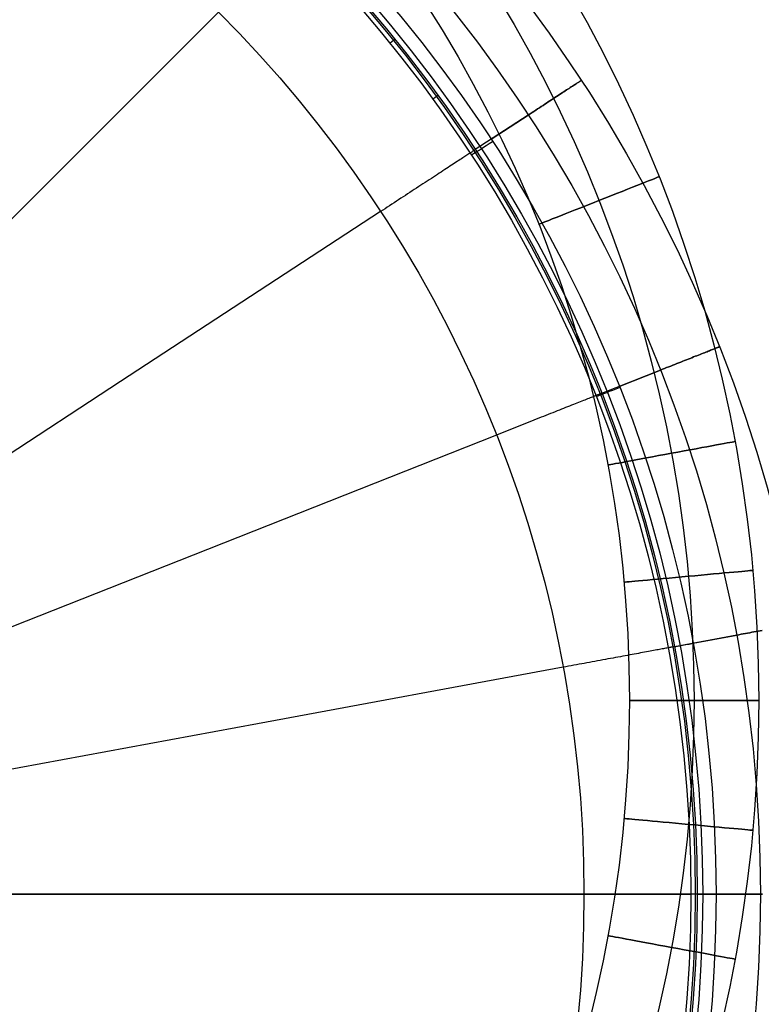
# Model space of a CAD drawing. Extents: x 66.1 to 118.8, y -25.4 to 29.7.
# Tile 10 of 29: x 101 to 112.4, y -4.1 to 11.1. Entities that reach past the tile are written whole.
import ezdxf

# ---------------------------------------------------------------- set-up
doc = ezdxf.new("R2010")
doc.units = 0
doc.layers.add('LAYER_06', color=254, linetype='CONTINUOUS')
doc.layers.add('PREDEFINITO', color=7, linetype='CONTINUOUS')

msp = doc.modelspace()

# ---------------------------------------------------------------- linework, layer by layer
at = {"layer": 'LAYER_06'}
for centre, radius in [((90.4, 0.587, 34.673), 22), ((90.4, 0.587, 35.673), 21), ((90.4, 0.587, 33.673), 21), ((90.4, 0.587, 34.673), 20)]:
    msp.add_circle(centre, radius, dxfattribs=at)
at = {"layer": 'LAYER_06', "extrusion": (-0.368092, 0.929789, 0)}
msp.add_circle((-105.269, 34.673, -32.73), 1, dxfattribs=at)
at = {"layer": 'LAYER_06', "extrusion": (-0.181963, 0.983305, -4.36675e-16)}
msp.add_circle((-109.998, 34.673, -15.872), 1, dxfattribs=at)
at = {"layer": 'LAYER_06', "extrusion": (-0.091359, 0.995818, 0)}
msp.add_circle((-111.075, 34.673, -7.674), 1, dxfattribs=at)
at = {"layer": 'LAYER_06', "extrusion": (0, 1, 0)}
msp.add_circle((-111.4, 34.673, 0.587), 1, dxfattribs=at)
at = {"layer": 'LAYER_06', "extrusion": (0.091365, 0.995817, -7.73906e-16)}
msp.add_circle((-110.968, 34.673, 8.844), 1, dxfattribs=at)
at = {"layer": 'LAYER_06', "extrusion": (0.181966, 0.983305, -4.36675e-16)}
msp.add_circle((-109.784, 34.673, 17.027), 1, dxfattribs=at)
at = {"layer": 'PREDEFINITO'}
for p, q in [((104.046, 11.233, 48.505), (100.646, 7.833, 49.032)), ((109.448, 10.041, 46.338), (109.467, 10.053, 46.311)), ((109.467, 10.053, 43.035), (109.448, 10.041, 43.008)), ((109.467, 10.053, 46.311), (109.485, 10.065, 46.284)), ((109.485, 10.065, 43.062), (109.467, 10.053, 43.035)), ((109.485, 10.065, 46.284), (109.502, 10.076, 46.257)), ((109.502, 10.076, 43.089), (109.485, 10.065, 43.062)), ((109.502, 10.076, 46.257), (109.519, 10.087, 46.228)), ((109.519, 10.087, 43.118), (109.502, 10.076, 43.089)), ((109.519, 10.087, 46.228), (109.534, 10.097, 46.199)), ((109.534, 10.097, 43.147), (109.519, 10.087, 43.118)), ((109.534, 10.097, 46.199), (109.549, 10.106, 46.169)), ((109.549, 10.106, 43.177), (109.534, 10.097, 43.147)), ((109.549, 10.106, 46.169), (109.563, 10.115, 46.139)), ((109.563, 10.115, 43.207), (109.549, 10.106, 43.177)), ((109.563, 10.115, 46.139), (109.575, 10.124, 46.108)), ((109.575, 10.124, 43.238), (109.563, 10.115, 43.207)), ((109.575, 10.124, 46.108), (109.587, 10.131, 46.076)), ((109.587, 10.131, 43.27), (109.575, 10.124, 43.238)), ((109.587, 10.131, 46.076), (109.598, 10.139, 46.044)), ((109.598, 10.139, 43.302), (109.587, 10.131, 43.27)), ((109.598, 10.139, 46.044), (109.608, 10.145, 46.012)), ((109.608, 10.145, 43.334), (109.598, 10.139, 43.302)), ((109.608, 10.145, 46.012), (109.618, 10.151, 45.979)), ((109.618, 10.151, 43.367), (109.608, 10.145, 43.334)), ((109.618, 10.151, 45.979), (109.626, 10.157, 45.946)), ((109.626, 10.157, 43.4), (109.618, 10.151, 43.367)), ((109.626, 10.157, 45.946), (109.633, 10.161, 45.913)), ((109.633, 10.161, 43.433), (109.626, 10.157, 43.4)), ((109.633, 10.161, 45.913), (109.639, 10.165, 45.879)), ((109.639, 10.165, 43.467), (109.633, 10.161, 43.433)), ((109.639, 10.165, 45.879), (109.644, 10.169, 45.845)), ((109.644, 10.169, 43.501), (109.639, 10.165, 43.467)), ((109.644, 10.169, 45.845), (109.649, 10.171, 45.811)), ((109.649, 10.171, 43.535), (109.644, 10.169, 43.501)), ((109.649, 10.171, 45.811), (109.652, 10.174, 45.777)), ((109.652, 10.174, 43.57), (109.649, 10.171, 43.535)), ((109.652, 10.174, 45.777), (109.654, 10.175, 45.742)), ((109.654, 10.175, 43.604), (109.652, 10.174, 43.57)), ((109.654, 10.175, 45.742), (109.655, 10.176, 45.708)), ((109.655, 10.176, 43.638), (109.654, 10.175, 43.604)), ((109.655, 10.176, 45.708), (109.655, 10.176, 45.673)), ((109.655, 10.176, 45.673), (109.655, 10.176, 43.673)), ((109.655, 10.176, 43.673), (109.655, 10.176, 43.638)), ((109.224, 9.894, 46.552), (109.249, 9.91, 46.535)), ((109.249, 9.91, 42.811), (109.224, 9.894, 42.794)), ((109.249, 9.91, 46.535), (109.273, 9.926, 46.517)), ((109.273, 9.926, 42.829), (109.249, 9.91, 42.811)), ((109.273, 9.926, 46.517), (109.298, 9.942, 46.498)), ((109.298, 9.942, 42.848), (109.273, 9.926, 42.829)), ((109.298, 9.942, 46.498), (109.321, 9.957, 46.478)), ((109.321, 9.957, 42.868), (109.298, 9.942, 42.848)), ((109.321, 9.957, 46.478), (109.344, 9.972, 46.457)), ((109.344, 9.972, 42.889), (109.321, 9.957, 42.868)), ((109.344, 9.972, 46.457), (109.366, 9.987, 46.435)), ((109.366, 9.987, 42.911), (109.344, 9.972, 42.889)), ((109.366, 9.987, 46.435), (109.388, 10.001, 46.412)), ((109.388, 10.001, 42.934), (109.366, 9.987, 42.911)), ((109.388, 10.001, 46.412), (109.409, 10.015, 46.388)), ((109.409, 10.015, 42.958), (109.388, 10.001, 42.934)), ((109.409, 10.015, 46.388), (109.429, 10.028, 46.363)), ((109.429, 10.028, 42.983), (109.409, 10.015, 42.958)), ((109.429, 10.028, 46.363), (109.448, 10.041, 46.338)), ((109.448, 10.041, 43.008), (109.429, 10.028, 42.983)), ((107.558, 9.777, 46.373), (107.558, 9.777, 46.273)), ((108.98, 9.734, 46.656), (109.008, 9.753, 46.649)), ((109.008, 9.753, 42.697), (108.98, 9.734, 42.69)), ((109.008, 9.753, 46.649), (109.036, 9.771, 46.641)), ((109.036, 9.771, 42.705), (109.008, 9.753, 42.697)), ((109.036, 9.771, 46.641), (109.064, 9.789, 46.632)), ((109.064, 9.789, 42.714), (109.036, 9.771, 42.705)), ((109.064, 9.789, 46.632), (109.091, 9.807, 46.621)), ((109.091, 9.807, 42.725), (109.064, 9.789, 42.714)), ((109.091, 9.807, 46.621), (109.119, 9.825, 46.61)), ((109.119, 9.825, 42.736), (109.091, 9.807, 42.725)), ((109.119, 9.825, 46.61), (109.146, 9.843, 46.597)), ((109.146, 9.843, 42.749), (109.119, 9.825, 42.736)), ((109.146, 9.843, 46.597), (109.172, 9.86, 46.583)), ((109.172, 9.86, 42.763), (109.146, 9.843, 42.749)), ((109.172, 9.86, 46.583), (109.198, 9.877, 46.568)), ((109.198, 9.877, 42.778), (109.172, 9.86, 42.763)), ((109.198, 9.877, 46.568), (109.224, 9.894, 46.552)), ((109.224, 9.894, 42.794), (109.198, 9.877, 42.778)), ((108.836, 9.64, 42.673), (108.017, 9.105, 42.673)), ((108.262, 9.265, 46.673), (108.836, 9.64, 46.673)), ((108.836, 9.64, 46.673), (108.865, 9.659, 46.672)), ((108.865, 9.659, 42.674), (108.836, 9.64, 42.673)), ((108.865, 9.659, 46.672), (108.894, 9.678, 46.67)), ((108.894, 9.678, 42.676), (108.865, 9.659, 42.674)), ((108.894, 9.678, 46.67), (108.922, 9.697, 46.667)), ((108.922, 9.697, 42.68), (108.894, 9.678, 42.676)), ((108.922, 9.697, 46.667), (108.951, 9.716, 46.662)), ((108.951, 9.716, 42.684), (108.922, 9.697, 42.68)), ((108.951, 9.716, 46.662), (108.98, 9.734, 46.656)), ((108.98, 9.734, 42.69), (108.951, 9.716, 42.684)), ((107.839, 8.989, 47.416), (107.822, 8.977, 47.457)), ((107.856, 9, 47.374), (107.839, 8.989, 47.416)), ((107.873, 9.01, 47.332), (107.856, 9, 47.374)), ((107.888, 9.02, 47.29), (107.873, 9.01, 47.332)), ((107.902, 9.03, 47.247), (107.888, 9.02, 47.29)), ((107.916, 9.039, 47.204), (107.902, 9.03, 47.247)), ((107.928, 9.047, 47.162), (107.916, 9.039, 47.204)), ((107.94, 9.054, 47.118), (107.928, 9.047, 47.162)), ((107.951, 9.062, 47.075), (107.94, 9.054, 47.118)), ((107.961, 9.068, 47.032), (107.951, 9.062, 47.075)), ((107.97, 9.074, 46.989), (107.961, 9.068, 47.032)), ((107.978, 9.08, 46.946), (107.97, 9.074, 46.989)), ((107.986, 9.084, 46.902), (107.978, 9.08, 46.946)), ((107.992, 9.089, 46.859), (107.986, 9.084, 46.902)), ((107.998, 9.093, 46.816), (107.992, 9.089, 46.859)), ((108.003, 9.096, 46.773), (107.998, 9.093, 46.816)), ((108.007, 9.099, 46.731), (108.003, 9.096, 46.773)), ((108.011, 9.101, 46.688), (108.007, 9.099, 46.731)), ((108.013, 9.102, 46.646), (108.011, 9.101, 46.688)), ((108.015, 9.104, 46.604), (108.013, 9.102, 46.646)), ((108.016, 9.104, 46.562), (108.015, 9.104, 46.604)), ((108.017, 9.105, 46.52), (108.016, 9.104, 46.562)), ((108.017, 9.105, 46.273), (108.017, 9.105, 46.52)), ((107.624, 8.848, 47.807), (107.598, 8.831, 47.843)), ((107.649, 8.864, 47.771), (107.624, 8.848, 47.807)), ((107.673, 8.88, 47.734), (107.649, 8.864, 47.771)), ((107.697, 8.896, 47.696), (107.673, 8.88, 47.734)), ((107.72, 8.911, 47.657), (107.697, 8.896, 47.696)), ((107.742, 8.925, 47.618), (107.72, 8.911, 47.657)), ((107.763, 8.939, 47.579), (107.742, 8.925, 47.618)), ((107.783, 8.952, 47.539), (107.763, 8.939, 47.579)), ((107.803, 8.965, 47.498), (107.783, 8.952, 47.539)), ((107.822, 8.977, 47.457), (107.803, 8.965, 47.498)), ((107.369, 8.681, 48.101), (107.338, 8.661, 48.129)), ((107.399, 8.701, 48.071), (107.369, 8.681, 48.101)), ((107.43, 8.721, 48.041), (107.399, 8.701, 48.071)), ((107.459, 8.74, 48.01), (107.43, 8.721, 48.041)), ((107.488, 8.759, 47.979), (107.459, 8.74, 48.01)), ((107.517, 8.778, 47.946), (107.488, 8.759, 47.979)), ((107.545, 8.796, 47.912), (107.517, 8.778, 47.946)), ((107.572, 8.814, 47.878), (107.545, 8.796, 47.912)), ((107.598, 8.831, 47.843), (107.572, 8.814, 47.878)), ((107.142, 8.533, 48.278), (107.108, 8.51, 48.299)), ((107.175, 8.554, 48.255), (107.142, 8.533, 48.278)), ((107.208, 8.576, 48.232), (107.175, 8.554, 48.255)), ((107.241, 8.598, 48.208), (107.208, 8.576, 48.232)), ((107.274, 8.619, 48.182), (107.241, 8.598, 48.208)), ((107.306, 8.64, 48.156), (107.274, 8.619, 48.182)), ((107.338, 8.661, 48.129), (107.306, 8.64, 48.156)), ((106.936, 8.398, 48.391), (106.901, 8.375, 48.406)), ((106.97, 8.421, 48.374), (106.936, 8.398, 48.391)), ((107.005, 8.443, 48.357), (106.97, 8.421, 48.374)), ((107.039, 8.466, 48.339), (107.005, 8.443, 48.357)), ((107.074, 8.488, 48.32), (107.039, 8.466, 48.339)), ((107.108, 8.51, 48.299), (107.074, 8.488, 48.32)), ((106.691, 8.238, 48.477), (106.656, 8.215, 48.485)), ((106.726, 8.261, 48.467), (106.691, 8.238, 48.477)), ((106.761, 8.284, 48.457), (106.726, 8.261, 48.467)), ((106.796, 8.306, 48.446), (106.761, 8.284, 48.457)), ((106.831, 8.329, 48.433), (106.796, 8.306, 48.446)), ((106.866, 8.352, 48.42), (106.831, 8.329, 48.433)), ((106.901, 8.375, 48.406), (106.866, 8.352, 48.42)), ((106.552, 8.147, 48.505), (102.529, 5.517, 49.032)), ((106.587, 8.17, 48.499), (106.552, 8.147, 48.505)), ((106.621, 8.192, 48.492), (106.587, 8.17, 48.499)), ((106.656, 8.215, 48.485), (106.621, 8.192, 48.492)), ((108.773, 7.854, 46.373), (108.773, 7.854, 46.273)), ((111.493, 5.938, 46.412), (111.516, 5.947, 46.388)), ((111.516, 5.947, 42.958), (111.493, 5.938, 42.934)), ((111.516, 5.947, 46.388), (111.539, 5.956, 46.363)), ((111.539, 5.956, 42.983), (111.516, 5.947, 42.958)), ((111.539, 5.956, 46.363), (111.56, 5.964, 46.338)), ((111.56, 5.964, 43.008), (111.539, 5.956, 42.983)), ((111.56, 5.964, 46.338), (111.581, 5.973, 46.311)), ((111.581, 5.973, 43.035), (111.56, 5.964, 43.008)), ((111.581, 5.973, 46.311), (111.601, 5.98, 46.284)), ((111.601, 5.98, 43.062), (111.581, 5.973, 43.035)), ((111.601, 5.98, 46.284), (111.62, 5.988, 46.257)), ((111.62, 5.988, 43.089), (111.601, 5.98, 43.062)), ((111.62, 5.988, 46.257), (111.638, 5.995, 46.228)), ((111.638, 5.995, 43.118), (111.62, 5.988, 43.089)), ((111.638, 5.995, 46.228), (111.655, 6.002, 46.199)), ((111.655, 6.002, 43.147), (111.638, 5.995, 43.118)), ((111.655, 6.002, 46.199), (111.672, 6.008, 46.169)), ((111.672, 6.008, 43.177), (111.655, 6.002, 43.147)), ((111.672, 6.008, 46.169), (111.687, 6.014, 46.139)), ((111.687, 6.014, 43.207), (111.672, 6.008, 43.177)), ((111.687, 6.014, 46.139), (111.701, 6.02, 46.108)), ((111.701, 6.02, 43.238), (111.687, 6.014, 43.207)), ((111.701, 6.02, 46.108), (111.715, 6.025, 46.076)), ((111.715, 6.025, 43.27), (111.701, 6.02, 43.238)), ((111.715, 6.025, 46.076), (111.727, 6.03, 46.044)), ((111.727, 6.03, 43.302), (111.715, 6.025, 43.27)), ((111.727, 6.03, 46.044), (111.738, 6.035, 46.012)), ((111.738, 6.035, 43.334), (111.727, 6.03, 43.302)), ((111.738, 6.035, 46.012), (111.748, 6.039, 45.979)), ((111.748, 6.039, 43.367), (111.738, 6.035, 43.334)), ((111.748, 6.039, 45.979), (111.757, 6.042, 45.946)), ((111.757, 6.042, 43.4), (111.748, 6.039, 43.367)), ((111.757, 6.042, 45.946), (111.765, 6.045, 45.913)), ((111.765, 6.045, 43.433), (111.757, 6.042, 43.4)), ((111.765, 6.045, 45.913), (111.772, 6.048, 45.879)), ((111.772, 6.048, 43.467), (111.765, 6.045, 43.433)), ((111.772, 6.048, 45.879), (111.778, 6.05, 45.845)), ((111.778, 6.05, 43.501), (111.772, 6.048, 43.467)), ((111.778, 6.05, 45.845), (111.783, 6.052, 45.811)), ((111.783, 6.052, 43.535), (111.778, 6.05, 43.501)), ((111.783, 6.052, 45.811), (111.786, 6.054, 45.777)), ((111.786, 6.054, 43.57), (111.783, 6.052, 43.535)), ((111.786, 6.054, 45.777), (111.789, 6.055, 45.742)), ((111.789, 6.055, 43.604), (111.786, 6.054, 43.57)), ((111.789, 6.055, 45.742), (111.79, 6.055, 45.708)), ((111.79, 6.055, 43.638), (111.789, 6.055, 43.604)), ((111.79, 6.055, 45.708), (111.79, 6.055, 45.673)), ((111.79, 6.055, 45.673), (111.79, 6.055, 43.673)), ((111.79, 6.055, 43.673), (111.79, 6.055, 43.638)), ((109.768, 5.826, 46.373), (109.768, 5.826, 46.273)), ((111.102, 5.783, 46.641), (111.133, 5.795, 46.632)), ((111.133, 5.795, 42.714), (111.102, 5.783, 42.705)), ((111.133, 5.795, 46.632), (111.164, 5.807, 46.621)), ((111.164, 5.807, 42.725), (111.133, 5.795, 42.714)), ((111.164, 5.807, 46.621), (111.194, 5.819, 46.61)), ((111.194, 5.819, 42.736), (111.164, 5.807, 42.725)), ((111.194, 5.819, 46.61), (111.224, 5.831, 46.597)), ((111.224, 5.831, 42.749), (111.194, 5.819, 42.736)), ((111.224, 5.831, 46.597), (111.253, 5.843, 46.583)), ((111.253, 5.843, 42.763), (111.224, 5.831, 42.749)), ((111.253, 5.843, 46.583), (111.282, 5.854, 46.568)), ((111.282, 5.854, 42.778), (111.253, 5.843, 42.763)), ((111.282, 5.854, 46.568), (111.311, 5.865, 46.552)), ((111.311, 5.865, 42.794), (111.282, 5.854, 42.778)), ((111.311, 5.865, 46.552), (111.339, 5.877, 46.535)), ((111.339, 5.877, 42.811), (111.311, 5.865, 42.794)), ((111.339, 5.877, 46.535), (111.366, 5.887, 46.517)), ((111.366, 5.887, 42.829), (111.339, 5.877, 42.811)), ((111.366, 5.887, 46.517), (111.393, 5.898, 46.498)), ((111.393, 5.898, 42.848), (111.366, 5.887, 42.829)), ((111.393, 5.898, 46.498), (111.419, 5.908, 46.478)), ((111.419, 5.908, 42.868), (111.393, 5.898, 42.848)), ((111.419, 5.908, 46.478), (111.444, 5.918, 46.457)), ((111.444, 5.918, 42.889), (111.419, 5.908, 42.868)), ((111.444, 5.918, 46.457), (111.469, 5.928, 46.435)), ((111.469, 5.928, 42.911), (111.444, 5.918, 42.889)), ((111.469, 5.928, 46.435), (111.493, 5.938, 46.412)), ((111.493, 5.938, 42.934), (111.469, 5.928, 42.911)), ((110.88, 5.695, 42.673), (109.97, 5.335, 42.673)), ((110.243, 5.443, 46.673), (110.88, 5.695, 46.673)), ((110.88, 5.695, 46.673), (110.912, 5.708, 46.672)), ((110.912, 5.708, 42.674), (110.88, 5.695, 42.673)), ((110.912, 5.708, 46.672), (110.944, 5.72, 46.67)), ((110.944, 5.72, 42.676), (110.912, 5.708, 42.674)), ((110.944, 5.72, 46.67), (110.976, 5.733, 46.667)), ((110.976, 5.733, 42.68), (110.944, 5.72, 42.676)), ((110.976, 5.733, 46.667), (111.008, 5.746, 46.662)), ((111.008, 5.746, 42.684), (110.976, 5.733, 42.68)), ((111.008, 5.746, 46.662), (111.039, 5.758, 46.656)), ((111.039, 5.758, 42.69), (111.008, 5.746, 42.684)), ((111.039, 5.758, 46.656), (111.071, 5.771, 46.649)), ((111.071, 5.771, 42.697), (111.039, 5.758, 42.69)), ((111.071, 5.771, 46.649), (111.102, 5.783, 46.641)), ((111.102, 5.783, 42.705), (111.071, 5.771, 42.697)), ((102.529, 5.517, 49.032), (98.492, 2.878, 49.403)), ((109.959, 5.331, 46.731), (109.955, 5.329, 46.773)), ((109.963, 5.332, 46.688), (109.959, 5.331, 46.731)), ((109.966, 5.333, 46.646), (109.963, 5.332, 46.688)), ((109.968, 5.334, 46.604), (109.966, 5.333, 46.646)), ((109.969, 5.334, 46.562), (109.968, 5.334, 46.604)), ((109.97, 5.335, 46.52), (109.969, 5.334, 46.562)), ((109.97, 5.335, 46.273), (109.97, 5.335, 46.52)), ((109.589, 5.184, 47.734), (109.561, 5.173, 47.771)), ((109.615, 5.194, 47.696), (109.589, 5.184, 47.734)), ((109.64, 5.204, 47.657), (109.615, 5.194, 47.696)), ((109.664, 5.214, 47.618), (109.64, 5.204, 47.657)), ((109.688, 5.223, 47.579), (109.664, 5.214, 47.618)), ((109.711, 5.232, 47.539), (109.688, 5.223, 47.579)), ((109.732, 5.241, 47.498), (109.711, 5.232, 47.539)), ((109.753, 5.249, 47.457), (109.732, 5.241, 47.498)), ((109.773, 5.257, 47.416), (109.753, 5.249, 47.457)), ((109.792, 5.264, 47.374), (109.773, 5.257, 47.416)), ((109.81, 5.271, 47.332), (109.792, 5.264, 47.374)), ((109.827, 5.278, 47.29), (109.81, 5.271, 47.332)), ((109.843, 5.284, 47.247), (109.827, 5.278, 47.29)), ((109.858, 5.29, 47.204), (109.843, 5.284, 47.247)), ((109.872, 5.296, 47.162), (109.858, 5.29, 47.204)), ((109.885, 5.301, 47.118), (109.872, 5.296, 47.162)), ((109.897, 5.306, 47.075), (109.885, 5.301, 47.118)), ((109.908, 5.31, 47.032), (109.897, 5.306, 47.075)), ((109.918, 5.314, 46.989), (109.908, 5.31, 47.032)), ((109.927, 5.318, 46.946), (109.918, 5.314, 46.989)), ((109.935, 5.321, 46.902), (109.927, 5.318, 46.946)), ((109.943, 5.324, 46.859), (109.935, 5.321, 46.902)), ((109.949, 5.326, 46.816), (109.943, 5.324, 46.859)), ((109.955, 5.329, 46.773), (109.949, 5.326, 46.816)), ((109.215, 5.036, 48.129), (109.18, 5.022, 48.156)), ((109.25, 5.05, 48.101), (109.215, 5.036, 48.129)), ((109.284, 5.063, 48.071), (109.25, 5.05, 48.101)), ((109.318, 5.076, 48.041), (109.284, 5.063, 48.071)), ((109.351, 5.089, 48.01), (109.318, 5.076, 48.041)), ((109.383, 5.102, 47.979), (109.351, 5.089, 48.01)), ((109.414, 5.115, 47.946), (109.383, 5.102, 47.979)), ((109.445, 5.127, 47.912), (109.414, 5.115, 47.946)), ((109.476, 5.139, 47.878), (109.445, 5.127, 47.912)), ((109.505, 5.151, 47.843), (109.476, 5.139, 47.878)), ((109.534, 5.162, 47.807), (109.505, 5.151, 47.843)), ((109.561, 5.173, 47.771), (109.534, 5.162, 47.807)), ((108.807, 4.874, 48.374), (108.769, 4.859, 48.391)), ((108.846, 4.89, 48.357), (108.807, 4.874, 48.374)), ((108.884, 4.905, 48.339), (108.846, 4.89, 48.357)), ((108.922, 4.92, 48.32), (108.884, 4.905, 48.339)), ((108.96, 4.935, 48.299), (108.922, 4.92, 48.32)), ((108.998, 4.95, 48.278), (108.96, 4.935, 48.299)), ((109.035, 4.965, 48.255), (108.998, 4.95, 48.278)), ((109.072, 4.979, 48.232), (109.035, 4.965, 48.255)), ((109.108, 4.994, 48.208), (109.072, 4.979, 48.232)), ((109.145, 5.008, 48.182), (109.108, 4.994, 48.208)), ((109.18, 5.022, 48.156), (109.145, 5.008, 48.182)), ((108.458, 4.736, 48.485), (108.42, 4.721, 48.492)), ((108.497, 4.752, 48.477), (108.458, 4.736, 48.485)), ((108.536, 4.767, 48.467), (108.497, 4.752, 48.477)), ((108.575, 4.782, 48.457), (108.536, 4.767, 48.467)), ((108.613, 4.798, 48.446), (108.575, 4.782, 48.457)), ((108.652, 4.813, 48.433), (108.613, 4.798, 48.446)), ((108.691, 4.828, 48.42), (108.652, 4.813, 48.433)), ((108.73, 4.844, 48.406), (108.691, 4.828, 48.42)), ((108.769, 4.859, 48.391), (108.73, 4.844, 48.406)), ((108.343, 4.691, 48.505), (103.874, 2.921, 49.032)), ((108.381, 4.706, 48.499), (108.343, 4.691, 48.505)), ((108.42, 4.721, 48.492), (108.381, 4.706, 48.499)), ((110.519, 3.77, 46.373), (110.519, 3.77, 46.273)), ((103.874, 2.921, 49.032), (99.389, 1.146, 49.403)), ((111.048, 1.667, 46.373), (111.048, 1.667, 46.273)), ((112.059, 1.595, 42.673), (111.096, 1.417, 42.673)), ((111.385, 1.47, 46.673), (112.059, 1.595, 46.673)), ((112.059, 1.595, 46.673), (112.093, 1.601, 46.672)), ((112.093, 1.601, 42.674), (112.059, 1.595, 42.673)), ((112.093, 1.601, 46.672), (112.127, 1.608, 46.67)), ((112.127, 1.608, 42.676), (112.093, 1.601, 42.674)), ((112.127, 1.608, 46.67), (112.16, 1.614, 46.667)), ((112.16, 1.614, 42.68), (112.127, 1.608, 42.676)), ((112.16, 1.614, 46.667), (112.194, 1.62, 46.662)), ((112.194, 1.62, 42.684), (112.16, 1.614, 42.68)), ((112.194, 1.62, 46.662), (112.227, 1.626, 46.656)), ((112.227, 1.626, 42.69), (112.194, 1.62, 42.684)), ((112.227, 1.626, 46.656), (112.261, 1.632, 46.649)), ((112.261, 1.632, 42.697), (112.227, 1.626, 42.69)), ((112.261, 1.632, 46.649), (112.294, 1.639, 46.641)), ((112.294, 1.639, 42.705), (112.261, 1.632, 42.697)), ((112.294, 1.639, 46.641), (112.326, 1.645, 46.632)), ((112.326, 1.645, 42.714), (112.294, 1.639, 42.705)), ((112.326, 1.645, 46.632), (112.359, 1.651, 46.621)), ((112.359, 1.651, 42.725), (112.326, 1.645, 42.714)), ((112.359, 1.651, 46.621), (112.391, 1.656, 46.61)), ((112.391, 1.656, 42.736), (112.359, 1.651, 42.725)), ((112.391, 1.656, 46.61), (112.422, 1.662, 46.597)), ((112.422, 1.662, 42.749), (112.391, 1.656, 42.736)), ((112.422, 1.662, 46.597), (112.454, 1.668, 46.583)), ((112.454, 1.668, 42.763), (112.422, 1.662, 42.749)), ((110.867, 1.375, 47.457), (110.845, 1.37, 47.498)), ((110.888, 1.378, 47.416), (110.867, 1.375, 47.457)), ((110.908, 1.382, 47.374), (110.888, 1.378, 47.416)), ((110.927, 1.386, 47.332), (110.908, 1.382, 47.374)), ((110.945, 1.389, 47.29), (110.927, 1.386, 47.332)), ((110.962, 1.392, 47.247), (110.945, 1.389, 47.29)), ((110.977, 1.395, 47.204), (110.962, 1.392, 47.247)), ((110.992, 1.398, 47.162), (110.977, 1.395, 47.204)), ((111.006, 1.4, 47.118), (110.992, 1.398, 47.162)), ((111.019, 1.403, 47.075), (111.006, 1.4, 47.118)), ((111.031, 1.405, 47.032), (111.019, 1.403, 47.075)), ((111.041, 1.407, 46.989), (111.031, 1.405, 47.032)), ((111.051, 1.409, 46.946), (111.041, 1.407, 46.989)), ((111.06, 1.41, 46.902), (111.051, 1.409, 46.946)), ((111.068, 1.412, 46.859), (111.06, 1.41, 46.902)), ((111.074, 1.413, 46.816), (111.068, 1.412, 46.859)), ((111.08, 1.414, 46.773), (111.074, 1.413, 46.816)), ((111.085, 1.415, 46.731), (111.08, 1.414, 46.773)), ((111.089, 1.416, 46.688), (111.085, 1.415, 46.731)), ((111.092, 1.416, 46.646), (111.089, 1.416, 46.688)), ((111.094, 1.417, 46.604), (111.092, 1.416, 46.646)), ((111.096, 1.417, 46.562), (111.094, 1.417, 46.604)), ((111.096, 1.417, 46.273), (111.096, 1.417, 46.52)), ((111.096, 1.417, 46.52), (111.096, 1.417, 46.562)), ((110.028, 1.219, 48.299), (109.988, 1.212, 48.32)), ((110.068, 1.227, 48.278), (110.028, 1.219, 48.299)), ((110.108, 1.234, 48.255), (110.068, 1.227, 48.278)), ((110.147, 1.241, 48.232), (110.108, 1.234, 48.255)), ((110.185, 1.248, 48.208), (110.147, 1.241, 48.232)), ((110.223, 1.255, 48.182), (110.185, 1.248, 48.208)), ((110.261, 1.262, 48.156), (110.223, 1.255, 48.182)), ((110.298, 1.269, 48.129), (110.261, 1.262, 48.156)), ((110.335, 1.276, 48.101), (110.298, 1.269, 48.129)), ((110.371, 1.283, 48.071), (110.335, 1.276, 48.101)), ((110.407, 1.289, 48.041), (110.371, 1.283, 48.071)), ((110.441, 1.296, 48.01), (110.407, 1.289, 48.041)), ((110.475, 1.302, 47.979), (110.441, 1.296, 48.01)), ((110.509, 1.308, 47.946), (110.475, 1.302, 47.979)), ((110.542, 1.314, 47.912), (110.509, 1.308, 47.946)), ((110.574, 1.32, 47.878), (110.542, 1.314, 47.912)), ((110.605, 1.326, 47.843), (110.574, 1.32, 47.878)), ((110.635, 1.332, 47.807), (110.605, 1.326, 47.843)), ((110.664, 1.337, 47.771), (110.635, 1.332, 47.807)), ((110.693, 1.342, 47.734), (110.664, 1.337, 47.771)), ((110.721, 1.347, 47.696), (110.693, 1.342, 47.734)), ((110.747, 1.352, 47.657), (110.721, 1.347, 47.696)), ((110.773, 1.357, 47.618), (110.747, 1.352, 47.657)), ((110.798, 1.362, 47.579), (110.773, 1.357, 47.618)), ((110.822, 1.366, 47.539), (110.798, 1.362, 47.579)), ((110.845, 1.37, 47.498), (110.822, 1.366, 47.539)), ((109.376, 1.099, 48.505), (104.65, 0.224, 49.032)), ((109.416, 1.106, 48.499), (109.376, 1.099, 48.505)), ((109.457, 1.114, 48.492), (109.416, 1.106, 48.499)), ((109.498, 1.121, 48.485), (109.457, 1.114, 48.492)), ((109.539, 1.129, 48.477), (109.498, 1.121, 48.485)), ((109.58, 1.136, 48.467), (109.539, 1.129, 48.477)), ((109.621, 1.144, 48.457), (109.58, 1.136, 48.467)), ((109.662, 1.152, 48.446), (109.621, 1.144, 48.457)), ((109.703, 1.159, 48.433), (109.662, 1.152, 48.446)), ((109.744, 1.167, 48.42), (109.703, 1.159, 48.433)), ((109.785, 1.174, 48.406), (109.744, 1.167, 48.42)), ((109.826, 1.182, 48.391), (109.785, 1.174, 48.406)), ((109.867, 1.189, 48.374), (109.826, 1.182, 48.391)), ((109.908, 1.197, 48.357), (109.867, 1.189, 48.374)), ((109.948, 1.204, 48.339), (109.908, 1.197, 48.357)), ((109.988, 1.212, 48.32), (109.948, 1.204, 48.339)), ((104.65, 0.224, 49.032), (99.907, -0.654, 49.403)), ((69.45, -2.413, 46.173), (111.35, -2.413, 46.173)), ((104.89, -2.413, 49.032), (100.068, -2.413, 49.403)), ((109.698, -2.413, 48.505), (104.89, -2.413, 49.032)), ((109.766, -2.413, 48.495), (109.698, -2.413, 48.505)), ((109.834, -2.413, 48.483), (109.766, -2.413, 48.495)), ((109.901, -2.413, 48.468), (109.834, -2.413, 48.483)), ((109.968, -2.413, 48.451), (109.901, -2.413, 48.468)), ((110.034, -2.413, 48.432), (109.968, -2.413, 48.451)), ((110.1, -2.413, 48.411), (110.034, -2.413, 48.432)), ((110.164, -2.413, 48.388), (110.1, -2.413, 48.411)), ((110.228, -2.413, 48.362), (110.164, -2.413, 48.388)), ((110.291, -2.413, 48.334), (110.228, -2.413, 48.362)), ((110.353, -2.413, 48.304), (110.291, -2.413, 48.334)), ((110.414, -2.413, 48.272), (110.353, -2.413, 48.304)), ((110.473, -2.413, 48.237), (110.414, -2.413, 48.272)), ((110.532, -2.413, 48.201), (110.473, -2.413, 48.237)), ((110.589, -2.413, 48.163), (110.532, -2.413, 48.201)), ((110.645, -2.413, 48.122), (110.589, -2.413, 48.163)), ((110.699, -2.413, 48.08), (110.645, -2.413, 48.122)), ((110.752, -2.413, 48.036), (110.699, -2.413, 48.08)), ((110.803, -2.413, 47.991), (110.752, -2.413, 48.036)), ((110.853, -2.413, 47.943), (110.803, -2.413, 47.991)), ((110.901, -2.413, 47.894), (110.853, -2.413, 47.943)), ((110.948, -2.413, 47.843), (110.901, -2.413, 47.894)), ((110.992, -2.413, 47.791), (110.948, -2.413, 47.843)), ((111.035, -2.413, 47.737), (110.992, -2.413, 47.791)), ((111.076, -2.413, 47.681), (111.035, -2.413, 47.737)), ((111.115, -2.413, 47.625), (111.076, -2.413, 47.681)), ((111.152, -2.413, 47.567), (111.115, -2.413, 47.625)), ((111.187, -2.413, 47.507), (111.152, -2.413, 47.567)), ((111.22, -2.413, 47.447), (111.187, -2.413, 47.507)), ((111.251, -2.413, 47.385), (111.22, -2.413, 47.447)), ((111.279, -2.413, 47.323), (111.251, -2.413, 47.385)), ((111.306, -2.413, 47.259), (111.279, -2.413, 47.323)), ((111.33, -2.413, 47.195), (111.306, -2.413, 47.259)), ((111.352, -2.413, 47.13), (111.33, -2.413, 47.195)), ((111.372, -2.413, 47.064), (111.352, -2.413, 47.13)), ((111.39, -2.413, 46.997), (111.372, -2.413, 47.064)), ((111.405, -2.413, 46.93), (111.39, -2.413, 46.997)), ((111.418, -2.413, 46.863), (111.405, -2.413, 46.93)), ((111.429, -2.413, 46.795), (111.418, -2.413, 46.863)), ((111.437, -2.413, 46.726), (111.429, -2.413, 46.795)), ((111.443, -2.413, 46.658), (111.437, -2.413, 46.726)), ((111.446, -2.413, 46.589), (111.443, -2.413, 46.658)), ((111.447, -2.413, 46.52), (111.446, -2.413, 46.589)), ((112.426, -2.413, 42.673), (111.447, -2.413, 42.673)), ((111.447, -2.413, 46.373), (111.447, -2.413, 46.273)), ((111.447, -2.413, 46.273), (111.447, -2.413, 46.52)), ((111.741, -2.413, 46.673), (112.426, -2.413, 46.673)), ((112.426, -2.413, 46.673), (112.461, -2.413, 46.672)), ((112.461, -2.413, 42.674), (112.426, -2.413, 42.673))]:
    msp.add_line(p, q, dxfattribs=at)
for centre, radius in [((90.4, -2.413, 45.673), 23.005), ((90.4, -2.413, 43.673), 23.005), ((90.4, -2.413, 46.673), 22.026), ((90.4, -2.413, 42.673), 22.026), ((90.4, -2.413, 46.673), 21.341), ((90.4, -2.413, 46.673), 21.341), ((90.4, -2.413, 46.585), 21.134), ((90.4, -2.413, 42.673), 21.048), ((90.4, -2.413, 46.373), 21.048), ((90.4, -2.413, 46.373), 21.048), ((90.4, -2.413, 46.273), 21.048), ((90.4, -2.413, 46.273), 21.048), ((90.4, -2.413, 46.273), 21.048), ((90.4, -2.413, 46.52), 21.048), ((90.4, -2.413, 46.202), 21.019), ((90.4, -2.413, 46.173), 20.95), ((90.4, -2.413, 46.173), 20.95), ((90.4, -2.413, 48.505), 19.298)]:
    msp.add_circle(centre, radius, dxfattribs=at)
at = {"layer": 'PREDEFINITO', "extrusion": (-0.628331, 0.777946, 6.15858e-09)}
msp.add_arc((-89.759, 46.272, -58.679), 0.099, 179.3971, 269.3842, dxfattribs=at)
at = {"layer": 'PREDEFINITO', "extrusion": (-0.586956, 0.809619, -2.68934e-09)}
msp.add_arc((-92.722, 46.272, -55.014), 0.099, 179.3971, 269.3841, dxfattribs=at)
at = {"layer": 'PREDEFINITO', "extrusion": (-0.545656, 0.838009, -1.68273e-12)}
msp.add_arc((-95.784, 46.376, -51.349), 0.297, 359.3974, 89.3844, dxfattribs=at)
at = {"layer": 'PREDEFINITO', "extrusion": (-0.545645, 0.838017, 2.67135e-08)}
msp.add_arc((-95.389, 46.272, -51.348), 0.099, 179.3973, 269.3843, dxfattribs=at)
at = {"layer": 'PREDEFINITO', "extrusion": (-0.367387, 0.930068, 6.65042e-13)}
msp.add_arc((-104.536, 46.376, -35.456), 0.297, 359.3972, 89.3843, dxfattribs=at)
at = {"layer": 'PREDEFINITO', "extrusion": (-0.367385, 0.930069, -3.64539e-08)}
msp.add_arc((-104.14, 46.272, -35.456), 0.099, 179.3972, 269.3843, dxfattribs=at)
at = {"layer": 'PREDEFINITO', "extrusion": (-0.181897, 0.983318, 1.0103e-07)}
msp.add_arc((-109.402, 46.272, -18.816), 0.099, 179.3972, 269.3843, dxfattribs=at)
at = {"layer": 'PREDEFINITO', "extrusion": (-0.181889, 0.983319, -4.35502e-13)}
msp.add_arc((-109.798, 46.376, -18.815), 0.297, 359.3973, 89.3843, dxfattribs=at)
at = {"layer": 'PREDEFINITO', "extrusion": (1.37744e-05, 1, -5.68348e-08)}
msp.add_arc((-111.348, 46.272, -2.411), 0.099, 179.3972, 269.3843, dxfattribs=at)
at = {"layer": 'PREDEFINITO', "extrusion": (1.7385e-05, 1, -1.01167e-12)}
msp.add_arc((-111.744, 46.376, -2.411), 0.297, 359.3972, 89.3842, dxfattribs=at)

doc.saveas('drawing.dxf')
